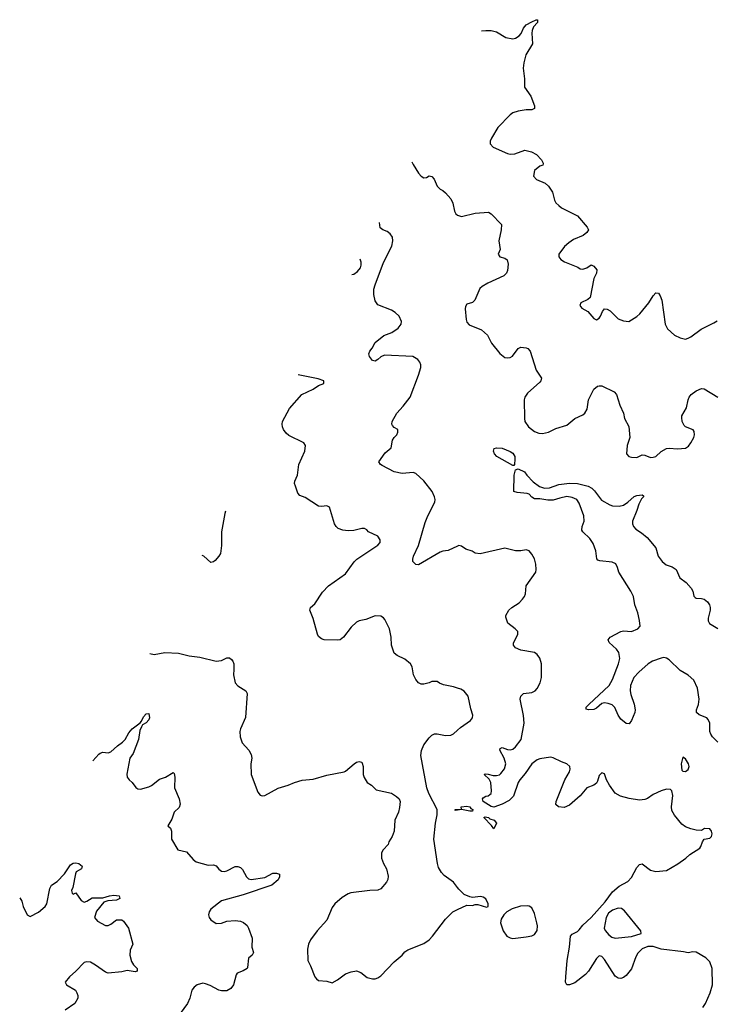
# Model space of a CAD drawing. Header units: inches. Extents: x 2220522 to 2384314, y 721474 to 893490.
# Tile 138 of 256: x 2266753 to 2271919, y 843765 to 851070. Entities that reach past the tile are written whole.
import ezdxf

# ---------------------------------------------------------------- set-up
doc = ezdxf.new("R2010")
doc.units = ezdxf.units.IN
doc.header["$MEASUREMENT"] = 0
for name, color, linetype in [('C2864', 7, 'Continuous'), ('C2865', 7, 'Continuous'), ('C2874', 7, 'Continuous'), ('C2875', 7, 'Continuous')]:
    doc.layers.add(name, color=color, linetype=linetype)

msp = doc.modelspace()

# ---------------------------------------------------------------- linework, layer by layer
at = {"layer": 'C2864', "color": 5}
for points, elevation in [([(2269668.4, 850000), (2269670, 849996.3), (2269710, 849930.5), (2269730, 849908.2), (2269750, 849896.3), (2269770, 849898.8), (2269790, 849911), (2269810, 849906), (2269826, 849886), (2269850, 849836), (2269870, 849812), (2269890, 849802), (2269910, 849784.7), (2269950, 849741), (2269964, 849710), (2269977.3, 849650), (2269987.3, 849630), (2269999.9, 849619.9)], 260), ([(2270000, 847164.8), (2269930, 847132), (2269890, 847127.3), (2269870, 847118.4), (2269710, 847026.6), (2269690, 847029.2), (2269669.5, 847049.5), (2269667.5, 847067.5), (2269673.6, 847090), (2269709.7, 847170), (2269759.5, 847340.5), (2269779.7, 847390), (2269831.3, 847490), (2269833.6, 847510), (2269828, 847530), (2269810.7, 847570.7), (2269750, 847649.6), (2269690, 847703.7), (2269670, 847709.6), (2269590, 847702.9), (2269530, 847715.1), (2269441.5, 847761.5), (2269429.2, 847770), (2269417.2, 847790), (2269462.4, 847857.6), (2269506.6, 847893.4), (2269517.2, 847950), (2269530, 847971.3), (2269548.7, 847990), (2269558, 848010), (2269558, 848030), (2269530, 848044), (2269518.6, 848058.6), (2269513.2, 848070), (2269515.1, 848090), (2269550, 848150.8), (2269597.7, 848202.3), (2269649.4, 848270), (2269710, 848432), (2269726.6, 848490), (2269727, 848510), (2269720.9, 848530), (2269706.6, 848550), (2269668, 848570), (2269459.3, 848580.7), (2269430.4, 848569.6), (2269410, 848549.2), (2269390, 848537.2), (2269370, 848541.2), (2269346, 848570), (2269342.7, 848590), (2269349.3, 848610), (2269367.3, 848632.7), (2269390, 848674.8), (2269453.3, 848726.7), (2269511.8, 848748.2), (2269558.8, 848781.2), (2269582, 848810), (2269585.1, 848830), (2269567, 848870), (2269536.6, 848896.6), (2269510, 848914.2), (2269410, 848955.1), (2269390, 848983.6), (2269378.5, 849030), (2269379.9, 849070), (2269390, 849103.1), (2269450, 849267.6), (2269512.5, 849390), (2269521, 849430), (2269516.8, 849456.8), (2269501.2, 849481.2), (2269477.8, 849497.8), (2269445.2, 849510), (2269426.9, 849526.9), (2269421.5, 849566)], 260), ([(2269216, 849180.1), (2269230, 849183.1), (2269259, 849201), (2269279.8, 849230), (2269286, 849250), (2269285.8, 849270), (2269276.7, 849294.1)], 280), ([(2270000, 846111.7), (2269970, 846121.6), (2269895.9, 846135.9), (2269867, 846147), (2269850, 846159), (2269810, 846159), (2269790, 846149), (2269750, 846141.2), (2269730, 846141.2), (2269710, 846149), (2269690, 846175.3), (2269674.5, 846210), (2269663.7, 846270), (2269651.3, 846291.3), (2269610, 846325.1), (2269552.9, 846352.9), (2269529.5, 846370), (2269509.5, 846430), (2269507.3, 846490), (2269495.6, 846550), (2269460.1, 846620.1), (2269450, 846632.7), (2269430, 846643.7), (2269390, 846647.3), (2269319.9, 846620.1), (2269270, 846609.6), (2269250, 846600.7), (2269210, 846562), (2269155.3, 846490), (2269130, 846469.7), (2269110, 846465.4), (2269010, 846469.6), (2268990, 846476.2), (2268970, 846493.2), (2268960.7, 846510), (2268928.3, 846628.3), (2268904.2, 846690), (2268909.6, 846710), (2268942.6, 846737.4), (2268998.3, 846821.7), (2269042, 846870), (2269170, 846959.3), (2269232.6, 847047.4), (2269252.6, 847067.4), (2269409.5, 847170.5), (2269425.2, 847190), (2269425.2, 847210), (2269410, 847237.2), (2269339, 847270), (2269326.3, 847286.3), (2269310, 847294), (2269290, 847294.5), (2269230, 847281), (2269190, 847278), (2269150, 847281.6), (2269115.7, 847295.7), (2269099.7, 847310), (2269087.4, 847330), (2269050, 847452.7), (2269030, 847462.9), (2268990, 847458.7), (2268970, 847461.6), (2268870, 847526), (2268830, 847540.7), (2268816.3, 847556.3), (2268797, 847610), (2268792, 847630), (2268794.2, 847645.8), (2268812, 847690), (2268823.6, 847770), (2268867.3, 847870), (2268872.7, 847910), (2268861.2, 847930), (2268750, 847986.3), (2268730, 848003.6), (2268709.7, 848030), (2268701.3, 848050), (2268698.7, 848070), (2268703, 848090), (2268753.9, 848186.1), (2268846, 848290), (2268928.7, 848330), (2268970, 848356), (2269008, 848370), (2269008, 848390), (2268965.6, 848405.6), (2268819.1, 848435)], 280), ([(2268280.1, 847423), (2268273.4, 847406.6), (2268248.8, 847271.2), (2268250.4, 847170), (2268242, 847110), (2268230, 847089), (2268201.4, 847058.6), (2268190, 847048), (2268170, 847042), (2268119.3, 847090), (2268105.9, 847095.9)], 280), ([(2267718.5, 846368.5), (2267750, 846359.1), (2267830, 846374.2), (2267930, 846370.2), (2268010.8, 846349.2), (2268090, 846341.5), (2268210, 846311.6), (2268250, 846317), (2268290, 846336.4), (2268310, 846334.9), (2268323.9, 846323.9), (2268334.4, 846310), (2268340.4, 846290), (2268342, 846250), (2268337.3, 846210), (2268350.5, 846150.5), (2268370, 846126.8), (2268430.4, 846090.4), (2268440.7, 846070), (2268428.3, 845891.7), (2268390.4, 845810), (2268385.5, 845790), (2268388, 845750), (2268403.9, 845703.9), (2268453, 845650), (2268470, 845618), (2268474.9, 845590), (2268467, 845550), (2268470.3, 845470.3), (2268518.5, 845338.5), (2268536.8, 845316.8), (2268550, 845310.8), (2268570, 845314), (2268670.9, 845369.1), (2268744, 845390), (2268790, 845410.4), (2268847.5, 845427.5), (2268930, 845435.8), (2269030, 845466), (2269158, 845490), (2269170, 845494.8), (2269234, 845550), (2269250, 845560.7), (2269270, 845566), (2269290, 845562), (2269293.7, 845553.7), (2269298.8, 845530), (2269298.8, 845470), (2269307.1, 845447.1), (2269330.9, 845410.9), (2269362, 845390), (2269396.9, 845356.9), (2269510, 845330.7), (2269547.9, 845307.9), (2269566, 845290), (2269573.4, 845270), (2269570, 845226), (2269562, 845190), (2269534, 845130), (2269530.6, 845049.4), (2269516, 845010), (2269491.3, 844970), (2269486, 844950), (2269448.5, 844911.5), (2269436.3, 844890), (2269436.4, 844850), (2269450.4, 844810), (2269472.2, 844770), (2269485.2, 844714.8), (2269483, 844690), (2269473.4, 844670), (2269430, 844622.7), (2269410, 844612), (2269350, 844609.6), (2269208.3, 844591.7), (2269190, 844585.2), (2269143.4, 844556.6), (2269091, 844510), (2269070, 844484), (2269030.2, 844389.8), (2268959.3, 844310), (2268910, 844242.7), (2268894, 844210), (2268886.6, 844173.4), (2268890.4, 844090), (2268910.5, 844050), (2268940.7, 843970), (2268952.8, 843952.8), (2268970, 843940.7), (2269030, 843937.3), (2269070, 843924.9), (2269110, 843946.4), (2269170, 843992), (2269210, 844007), (2269250, 844014.4), (2269281.7, 844001.7), (2269330, 843963.8), (2269370, 843953), (2269390, 843953.4), (2269410, 843960.7), (2269430, 843977.3), (2269530, 844080.5), (2269589.7, 844130.3), (2269610, 844154.9), (2269631.1, 844168.9), (2269750, 844215.8), (2269790, 844244.4), (2269815.1, 844270), (2269910, 844397.3), (2269964, 844450), (2270000, 844467.2)], 280), ([(2267294.5, 845572.6), (2267339.6, 845620.4), (2267350, 845628.7), (2267370, 845634.6), (2267410, 845631.8), (2267430, 845637), (2267477.5, 845682.5), (2267516.3, 845710), (2267534, 845730), (2267561.4, 845778.6), (2267587.8, 845810), (2267645.6, 845854.4), (2267655.1, 845864.9), (2267670, 845897.3), (2267690, 845921), (2267710, 845922), (2267714.9, 845890), (2267710, 845875.3), (2267690, 845853.2), (2267662.5, 845837.5), (2267655.2, 845824.8), (2267643.9, 845796.1), (2267634.9, 845730), (2267593.3, 845626.7), (2267570.7, 845590), (2267548.2, 845471.8), (2267550.6, 845450), (2267564.9, 845430), (2267587.7, 845410), (2267613, 845373), (2267630, 845362.8), (2267650, 845360.7), (2267710, 845378), (2267731.2, 845388.8), (2267790, 845434.9), (2267833.2, 845450), (2267890, 845484), (2267897.6, 845477.6), (2267903.8, 845450), (2267901.1, 845370), (2267934.4, 845290), (2267942.4, 845250), (2267935.6, 845224.4), (2267897.3, 845190), (2267882, 845138), (2267852, 845090), (2267870.9, 845070.9), (2267878, 845050), (2267878, 844990), (2267924.7, 844910), (2267990, 844897.3), (2268038.3, 844838.3), (2268062.4, 844822.4), (2268150, 844797), (2268190, 844799.5), (2268210, 844793), (2268230, 844768.2), (2268250, 844752.7), (2268270, 844750.4), (2268290, 844755.8), (2268350, 844788), (2268370, 844788), (2268390, 844780.5), (2268405.8, 844765.8), (2268435.8, 844710), (2268450, 844697), (2268470, 844691.7), (2268570, 844706.7), (2268630, 844738.4), (2268657.3, 844737.3), (2268678.8, 844730), (2268680.5, 844710), (2268670, 844689.3), (2268622.8, 844650), (2268410, 844577.7), (2268250, 844532.8), (2268171, 844470), (2268158.8, 844450), (2268154, 844430), (2268158.8, 844410), (2268170, 844391.3), (2268210, 844365.5), (2268250, 844366.4), (2268290, 844381.6), (2268350, 844387.7), (2268390, 844382), (2268411.9, 844371.9), (2268438.8, 844350), (2268450.8, 844330), (2268476.9, 844256.9), (2268474.8, 844190), (2268486.8, 844150), (2268478, 844130), (2268450, 844108), (2268442.5, 844037.5), (2268438.8, 844030), (2268410, 844012.3), (2268364.9, 843995.1), (2268357.3, 843982.7), (2268338, 843910), (2268318.8, 843881.2), (2268290, 843864), (2268250, 843864), (2268230, 843869.2), (2268165.1, 843905.1), (2268130, 843917), (2268110, 843920.7), (2268070, 843909.4), (2268047.3, 843892.7), (2268030.4, 843869.6), (2268014, 843810), (2267996.4, 843770), (2267943.8, 843696.2)], 260), ([(2270000, 844632), (2269969.5, 844670), (2269901.1, 844721.1), (2269881.7, 844741.7), (2269859.8, 844779.8), (2269850.9, 844810), (2269825.1, 844990), (2269836.5, 845110), (2269849.7, 845170), (2269848.2, 845210), (2269787.3, 845330), (2269772, 845370), (2269727.9, 845610), (2269731.9, 845648.1), (2269750.7, 845689.3), (2269790, 845743.1), (2269810, 845762.3), (2269830, 845771.6), (2269850, 845772.7), (2269910, 845758.6), (2269950, 845762.8), (2269970, 845772.9), (2270000, 845799.5)], 280), ([(2270000, 845205.3), (2269983.1, 845203.1), (2269982, 845210), (2270000, 845210.8)], 260), ([(2266753, 844555.9), (2266768, 844530), (2266779.5, 844490), (2266807.7, 844430), (2266830, 844417.1), (2266892.3, 844447.7), (2266941.7, 844490), (2266955.1, 844510), (2266975.6, 844624.4), (2266989.6, 844650), (2267030, 844677.1), (2267086, 844734), (2267130, 844799.1), (2267150, 844813), (2267170, 844815.5), (2267190.8, 844810), (2267217.3, 844790), (2267210.6, 844770), (2267172.7, 844747.3), (2267166.4, 844733.6), (2267147.7, 844632.3), (2267138, 844610), (2267142, 844590), (2267150, 844582), (2267170, 844591.3), (2267210, 844536), (2267230, 844524), (2267250, 844530.6), (2267290, 844554.4), (2267370, 844554.8), (2267418, 844570), (2267450, 844573.7), (2267491.3, 844570), (2267494.8, 844550), (2267470, 844537), (2267406.4, 844533.6), (2267377.1, 844522.9), (2267323.4, 844456.6), (2267308.6, 844408.6), (2267330, 844383), (2267390, 844350.6), (2267410, 844350.7), (2267430, 844358.8), (2267470, 844390.6), (2267510, 844390.7), (2267522.5, 844382.5), (2267559.1, 844330), (2267593, 844210), (2267572.4, 844167.6), (2267570.3, 844130), (2267583, 844083), (2267598, 844058), (2267624, 844030), (2267624.7, 844010), (2267610, 844005.1), (2267550, 844017), (2267510, 844006), (2267410, 843997), (2267390, 844002.9), (2267315.3, 844055.3), (2267276.8, 844076.8), (2267250, 844081.1), (2267230, 844075.4), (2267168.9, 844010), (2267122, 843970), (2267090.7, 843930), (2267101, 843910), (2267166, 843870), (2267176, 843850), (2267184.7, 843830), (2267184.7, 843810), (2267161, 843770), (2267090, 843722.7)], 240)]:
    msp.add_lwpolyline(points, dxfattribs=dict(at, elevation=elevation))
at = {"layer": 'C2865', "color": 5}
msp.add_line((2269661.2, 850016, 260), (2269668.4, 850000, 260), dxfattribs=at)
at = {"layer": 'C2874', "color": 5}
for points, elevation in [([(2270634.3, 850000), (2270632, 849990), (2270610, 849984), (2270571.3, 849950), (2270562.8, 849910), (2270585.3, 849885.3), (2270650, 849856.4), (2270675.6, 849835.6), (2270703.1, 849790), (2270718.4, 849730), (2270730, 849710.7), (2270750, 849690.7), (2270770, 849674.8), (2270890, 849614), (2270961, 849530), (2270971, 849510), (2270958, 849490), (2270931.3, 849470), (2270860.9, 849439.1), (2270824.4, 849415.6), (2270792.7, 849387.3), (2270751, 849330), (2270751, 849310), (2270764.7, 849290), (2270793.2, 849273.2), (2270892.8, 849232.8), (2270910, 849221), (2270930, 849218.8), (2270958, 849230), (2270990, 849251.3), (2271010, 849242), (2271033.7, 849213.7), (2271030.7, 849190), (2271010.4, 849149.6), (2270984, 849010), (2270965.1, 848994.9), (2270914.8, 848970), (2270907.7, 848950), (2270922.8, 848930), (2270965.1, 848905.1), (2271010, 848852.4), (2271030, 848844.2), (2271050, 848854.9), (2271060.5, 848870), (2271074, 848906), (2271090, 848926), (2271110, 848922.8), (2271131, 848910), (2271192, 848850), (2271230, 848834.8), (2271270, 848831), (2271330, 848867.3), (2271351.4, 848888.6), (2271419.3, 848970), (2271450, 849021), (2271470, 849044.7), (2271490, 849041), (2271502.5, 849022.5), (2271514.9, 848990), (2271540.5, 848810), (2271557.6, 848777.6), (2271610, 848730.6), (2271650, 848710.6), (2271690, 848700.7), (2271710, 848707.3), (2271730, 848717.3), (2271805.9, 848774.1), (2271900.2, 848819.8), (2271924.1, 848835.9)], 280), ([(2269999.9, 849619.9), (2270030, 849610.6), (2270130, 849634), (2270230, 849642.4), (2270250, 849630.5), (2270324.9, 849550), (2270323.8, 849510), (2270306, 849430), (2270315.9, 849364.1), (2270302, 849330), (2270314, 849310), (2270350, 849301), (2270367.3, 849287.3), (2270376.3, 849256.3), (2270370.5, 849210), (2270363, 849190), (2270344, 849170), (2270225.5, 849114.5), (2270182.6, 849090), (2270165.4, 849074.6), (2270127.9, 848990), (2270110, 848971), (2270070, 848958.3), (2270058.9, 848941.1), (2270055.9, 848924.1), (2270065, 848845), (2270070, 848824.9), (2270086.4, 848806.4), (2270177.3, 848770), (2270222.8, 848730), (2270250.8, 848670), (2270313.5, 848593.5), (2270350, 848564.9), (2270370, 848560.7), (2270390, 848564), (2270407.2, 848572.8), (2270449.5, 848630), (2270470, 848639.5), (2270510, 848635.5), (2270521, 848630), (2270538.8, 848610), (2270583.7, 848470), (2270622.4, 848410), (2270618, 848390), (2270610, 848380.9), (2270519.9, 848300.1), (2270498, 848270), (2270493, 848250), (2270495.5, 848110), (2270499.1, 848090), (2270525.5, 848050), (2270570, 848015.3), (2270603.2, 848003.2), (2270630, 848001.1), (2270673.2, 848010), (2270730, 848037.7), (2270810, 848062.4), (2270869.8, 848110.2), (2270930, 848138), (2270944.4, 848150), (2270960.6, 848179.4), (2270971, 848249), (2271009.6, 848330), (2271039, 848350), (2271050, 848354), (2271070, 848352.7), (2271162, 848310), (2271178, 848290), (2271202.8, 848210), (2271231, 848150), (2271238, 848110), (2271270, 848052), (2271278, 847970), (2271257.1, 847910), (2271253, 847850), (2271270.7, 847830), (2271290, 847823.2), (2271330, 847822.8), (2271370, 847842.6), (2271390, 847840.3), (2271430, 847822.2), (2271450, 847824.5), (2271470, 847830.4), (2271510, 847866.4), (2271550, 847888.5), (2271570, 847892.2), (2271630, 847887.2), (2271690, 847890.4), (2271713.1, 847906.9), (2271730, 847930.6), (2271753, 847970), (2271757.6, 847990), (2271754, 848014), (2271746, 848026), (2271690, 848049), (2271679.3, 848059.3), (2271665.2, 848090), (2271662, 848118), (2271664, 848130), (2271697.2, 848190), (2271709.5, 848250), (2271718, 848270), (2271733.2, 848290), (2271770, 848317.3), (2271810, 848334), (2271830, 848330.6), (2271930, 848270.6)], 260), ([(2271930, 845709.5), (2271890, 845749.3), (2271877, 845770), (2271871.8, 845790), (2271869.7, 845850), (2271858.7, 845878.7), (2271849.4, 845890), (2271792.3, 845912.3), (2271771.8, 845930), (2271771.3, 845950), (2271787.4, 845990), (2271792.7, 846030), (2271779.8, 846110), (2271751.1, 846170), (2271710, 846208), (2271650, 846242.4), (2271570, 846319.6), (2271550, 846333.6), (2271530, 846336.8), (2271510, 846333.9), (2271444.8, 846310), (2271412.5, 846290), (2271343.2, 846230), (2271308.4, 846190), (2271283.5, 846130), (2271279.7, 846090), (2271284.2, 846064.2), (2271310, 845992), (2271316.4, 845950), (2271314.4, 845930), (2271290.4, 845869.6), (2271273.7, 845846.3), (2271250, 845849.4), (2271210, 845879.5), (2271189.8, 845909.8), (2271167.3, 845967.3), (2271145.8, 845985.8), (2271117, 845997), (2271090, 846002.3), (2271070, 845996.8), (2271030, 845962), (2271010, 845951.1), (2270969.8, 845949.8), (2270954.6, 845954.6), (2270954.5, 845970), (2270973.3, 845990), (2271125, 846130), (2271150, 846174.9), (2271193.1, 846290), (2271203.4, 846330), (2271195.8, 846375.8), (2271179.3, 846399.3), (2271123.7, 846450), (2271116, 846470), (2271132.7, 846490), (2271210, 846530.2), (2271230, 846535.5), (2271290, 846532.1), (2271336.1, 846550), (2271353.2, 846570), (2271350, 846613.2), (2271335.9, 846670), (2271314.2, 846730), (2271305.3, 846790), (2271285.1, 846830), (2271194.8, 846970), (2271186.3, 847006.3), (2271173.5, 847033.5), (2271146, 847046), (2271055.2, 847055.2), (2271041.3, 847061.3), (2271034, 847070), (2271026.2, 847130), (2271004.8, 847184.8), (2270980.2, 847220.2), (2270927.8, 847270), (2270922.7, 847282.7), (2270924.8, 847310), (2270937.8, 847350), (2270936.8, 847390), (2270902.7, 847482.7), (2270885.1, 847510), (2270850, 847526.3), (2270810, 847531.6), (2270758.7, 847521.3), (2270710, 847504.8), (2270670, 847504.8), (2270610, 847515.1), (2270570, 847516.3), (2270550, 847527.6), (2270529.8, 847549.8), (2270515.6, 847555.6), (2270443, 847563), (2270418, 847570), (2270419.8, 847690), (2270430, 847731.3), (2270450, 847738), (2270495.3, 847715.3), (2270512.7, 847690), (2270560.2, 847640.2), (2270607.7, 847607.7), (2270645.8, 847594.2), (2270682.7, 847597.3), (2270750, 847622), (2270830, 847630.4), (2270890, 847627.9), (2270968.3, 847608.3), (2270994.6, 847594.6), (2271015.6, 847575.6), (2271066.5, 847506.5), (2271130, 847470.4), (2271150, 847463.8), (2271199.1, 847460.9), (2271230, 847468.2), (2271263.7, 847490), (2271310, 847533.7), (2271330, 847540.4), (2271370, 847544.7), (2271378, 847538), (2271378.8, 847530), (2271364.7, 847515.3), (2271343.7, 847476.3), (2271330.2, 847429.8), (2271297.6, 847350), (2271297.6, 847330), (2271304.4, 847310), (2271323, 847290), (2271364.1, 847264.1), (2271407.2, 847227.2), (2271471.3, 847151.3), (2271487.7, 847090), (2271517.6, 847050), (2271546.4, 847026.4), (2271590.6, 847010), (2271620.4, 846990), (2271648.4, 846930), (2271694.1, 846894.1), (2271732.4, 846852.4), (2271744.9, 846830), (2271753, 846793), (2271762, 846782), (2271770, 846777.3), (2271810, 846776.3), (2271830, 846770.6), (2271853.4, 846750), (2271867.3, 846730), (2271873.4, 846710), (2271874, 846690), (2271857.6, 846630), (2271859.5, 846610), (2271869.1, 846589.1), (2271930, 846552)], 240), ([(2271818.5, 843741.5), (2271838.7, 843770), (2271874.3, 843850), (2271891.1, 843910), (2271888.4, 844030), (2271870, 844080.5), (2271842, 844110), (2271770, 844151.3), (2271745.8, 844154.2), (2271710, 844147.1), (2271674.7, 844154.7), (2271510, 844173.1), (2271450, 844193.7), (2271410, 844194), (2271370, 844175.8), (2271335.8, 844144.2), (2271321.8, 844118.2), (2271290, 844029.4), (2271250, 843979.5), (2271230, 843963.6), (2271210, 843956.9), (2271190, 843959.6), (2271170, 843974.5), (2271090, 844097.2), (2271070, 844119), (2271050, 844124), (2271030, 844104), (2270970.6, 844010), (2270950, 843986), (2270870, 843924.5), (2270830, 843909.4), (2270809.4, 843910), (2270801.6, 843930), (2270802.3, 843970), (2270812.6, 844090), (2270830.9, 844190), (2270838.7, 844270), (2270850, 844285.5), (2270890, 844306.4), (2270902.4, 844317.6), (2270929, 844351), (2270991.3, 844408.7), (2271095.2, 844524.8), (2271150, 844599.5), (2271198.4, 844641.6), (2271263.9, 844676.1), (2271290, 844706), (2271330, 844781), (2271350, 844802.8), (2271370, 844806.8), (2271430, 844761), (2271450, 844754.8), (2271470, 844751), (2271550, 844758.8), (2271633.1, 844806.9), (2271694, 844850), (2271722.5, 844877.5), (2271795.5, 844924.5), (2271804.7, 844935.3), (2271815.3, 844970), (2271828, 844990), (2271870, 844998), (2271882, 845010), (2271888, 845030), (2271882, 845050), (2271870, 845068), (2271831.6, 845068.4), (2271810, 845055.3), (2271770, 845057.2), (2271730, 845066), (2271690, 845081.6), (2271662.2, 845102.2), (2271608.7, 845168.7), (2271590, 845204), (2271586.6, 845230), (2271595.2, 845315.2), (2271590, 845348), (2271578.6, 845358.6), (2271550, 845360.9), (2271510, 845347.8), (2271450, 845321.6), (2271409, 845291), (2271390, 845283.5), (2271350, 845280.5), (2271272.2, 845292.2), (2271208.8, 845308.8), (2271170, 845331.5), (2271126, 845390), (2271105.1, 845430), (2271090, 845474), (2271070, 845481.2), (2271050, 845462), (2271038.7, 845421.3), (2271030, 845406), (2271010, 845391.8), (2270959.1, 845370), (2270910, 845312), (2270830, 845242.7), (2270790, 845225.1), (2270748.7, 845230), (2270727.8, 845247.8), (2270731.8, 845270), (2270795.4, 845430), (2270829.7, 845490), (2270835.4, 845510), (2270833.3, 845530), (2270810, 845549.6), (2270770, 845563), (2270710, 845594), (2270690, 845597.6), (2270610, 845586.2), (2270590, 845577.6), (2270550, 845548.6), (2270502.6, 845477.4), (2270462.2, 845430), (2270450, 845409.6), (2270414, 845310), (2270382.3, 845277.7), (2270330.9, 845249.1), (2270270, 845227.6), (2270250, 845232.3), (2270189.7, 845270), (2270185.6, 845290), (2270190, 845296.3), (2270209.7, 845310.3), (2270227.3, 845312.7), (2270239.1, 845320.9), (2270249.2, 845330), (2270252.3, 845350), (2270247, 845410), (2270234.2, 845434.2), (2270198, 845470), (2270205.6, 845474.4), (2270226.3, 845473.7), (2270263, 845463), (2270290, 845463), (2270310, 845468), (2270321.7, 845478.3), (2270347.2, 845512.8), (2270357.3, 845550), (2270346.2, 845590), (2270314, 845650), (2270316.5, 845663.5), (2270330, 845670.2), (2270370, 845655.2), (2270390, 845653), (2270410, 845658.6), (2270430, 845675.6), (2270470.7, 845730), (2270494.8, 845850), (2270488.9, 845908.9), (2270463.7, 846030), (2270469.4, 846050.6), (2270489.6, 846070.4), (2270550, 846078.4), (2270575.1, 846090), (2270591, 846109), (2270611.8, 846150), (2270622.9, 846190), (2270622.9, 846290), (2270610, 846332.7), (2270590, 846359.3), (2270570, 846375.1), (2270470, 846392.7), (2270429, 846410), (2270414, 846430), (2270414.6, 846445.4), (2270446, 846510), (2270446, 846530), (2270428, 846550), (2270372.1, 846592.1), (2270358, 846638), (2270357.6, 846650), (2270379.6, 846690), (2270402, 846710), (2270455.7, 846744.3), (2270482.4, 846770), (2270495.8, 846790), (2270503.5, 846810), (2270510, 846870.8), (2270579.3, 846970), (2270582.9, 846990), (2270580.5, 847030), (2270569.7, 847070), (2270550, 847104.5), (2270530, 847129.5), (2270510, 847137.6), (2270470, 847129.7), (2270430, 847128.3), (2270350, 847148.5), (2270166.7, 847106.7), (2270131.8, 847111.8), (2270107.7, 847127.7), (2270062, 847142), (2270030, 847163.7), (2270010, 847169.4), (2270000, 847164.8)], 260), ([(2270000, 845799.5), (2270021.5, 845818.5), (2270097, 845870), (2270112, 845890), (2270114.5, 845910), (2270097.4, 845957.4), (2270077.6, 846050), (2270050, 846089.4), (2270023.8, 846103.8), (2270000, 846111.7)], 280), ([(2270000, 845210.8), (2270028, 845212), (2270026, 845230), (2270070, 845235.2), (2270090.4, 845230), (2270097.5, 845217.5), (2270113, 845210), (2270110, 845198), (2270090, 845197.2), (2270030, 845209.2), (2270000, 845205.3)], 260), ([(2270000, 844467.2), (2270070, 844500.7), (2270110, 844498), (2270130, 844504.7), (2270150, 844504.7), (2270215.3, 844484.7), (2270226, 844490), (2270228, 844510), (2270210, 844548), (2270190, 844559), (2270170, 844564), (2270110, 844557.2), (2270090, 844561.2), (2270050, 844580.9), (2270010, 844619.5), (2270000, 844632)], 280)]:
    msp.add_lwpolyline(points, dxfattribs=dict(at, elevation=elevation))
for points, elevation in [([(2270410, 847761.3), (2270291.5, 847830), (2270275.1, 847850), (2270266, 847870), (2270272.3, 847887.7), (2270290, 847893.4), (2270330, 847891.4), (2270390, 847866.7), (2270410, 847854), (2270423.7, 847830), (2270425.2, 847810), (2270423, 847770), (2270417.4, 847762.6)], 240), ([(2271670, 845599), (2271657, 845550), (2271663.1, 845503.1), (2271670, 845494), (2271690, 845493), (2271710, 845506), (2271718, 845530), (2271712.6, 845550), (2271690, 845586)], 260), ([(2270270, 845068), (2270252.1, 845092.1), (2270195.3, 845150), (2270204.8, 845155.2), (2270229.6, 845150.4), (2270240.3, 845140.3), (2270270.3, 845130), (2270287.7, 845110)], 260), ([(2270515.5, 844495.5), (2270466.2, 844493.8), (2270405.8, 844474.2), (2270364.7, 844450), (2270342, 844430), (2270323.6, 844396.4), (2270318, 844370), (2270338.8, 844310), (2270366, 844270), (2270390, 844257.3), (2270410, 844253.4), (2270510, 844265.5), (2270550, 844274), (2270570, 844284), (2270590, 844312), (2270592.7, 844347.3), (2270588.3, 844370), (2270570, 844439), (2270550, 844481.2), (2270530, 844493.2)], 280), ([(2271190, 844478.2), (2271150, 844463.4), (2271119.3, 844440.7), (2271102.2, 844410), (2271086, 844330), (2271093.6, 844313.6), (2271121.6, 844281.6), (2271143.4, 844263.4), (2271170, 844256.8), (2271290, 844268.8), (2271360.9, 844290), (2271359.3, 844310), (2271237.4, 844457.4), (2271215.4, 844475.4)], 260)]:
    msp.add_lwpolyline(points, close=True, dxfattribs=dict(at, elevation=elevation))
at = {"layer": 'C2875', "color": 5, "elevation": 280}
msp.add_lwpolyline([(2270178.1, 850986.4), (2270210, 850990.5), (2270250, 850990.5), (2270290, 850980.4), (2270358, 850938), (2270410, 850929.2), (2270430, 850933.6), (2270455.8, 850950), (2270471.7, 850968.3), (2270490, 851007.7), (2270510, 851032.7), (2270550, 851054.9), (2270584, 851070), (2270593.4, 851070), (2270593.4, 851050), (2270563.9, 851016.1), (2270553.1, 850990), (2270550.3, 850970), (2270554.6, 850890), (2270506.4, 850810), (2270490.3, 850749.7), (2270485.5, 850710), (2270495.8, 850630), (2270495.5, 850570), (2270543.6, 850503.6), (2270570.4, 850430), (2270570.5, 850410), (2270550, 850400.7), (2270510, 850400.5), (2270448.9, 850391.1), (2270410, 850379.5), (2270390, 850364.5), (2270299.3, 850270), (2270250.6, 850190), (2270242, 850170), (2270240.7, 850150), (2270264.2, 850124.2), (2270370, 850076.4), (2270390, 850072.4), (2270425.6, 850074.4), (2270498, 850102), (2270549.4, 850090.6), (2270585.5, 850070), (2270622, 850030), (2270635.3, 850004.7), (2270634.3, 850000)], dxfattribs=at)

doc.saveas('drawing.dxf')
